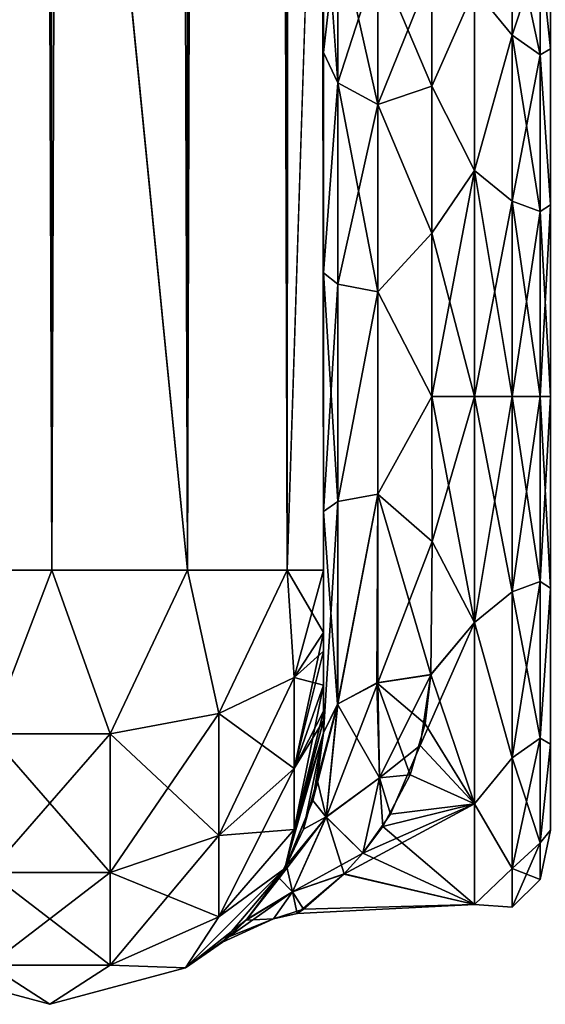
# Model space of a CAD drawing. Extents: x -23 to 470, y -1800 to 0.
# Tile 47 of 213: x 206 to 230, y -1800 to -1755. Entities that reach past the tile are written whole.
import ezdxf

# ---------------------------------------------------------------- set-up
doc = ezdxf.new("R2010")
doc.units = 0
doc.header["$LTSCALE"] = 61.997326
for name, color, linetype in [('225', 7, 'CONTINUOUS'), ('228', 7, 'CONTINUOUS'), ('229', 7, 'CONTINUOUS'), ('233', 7, 'CONTINUOUS'), ('234', 7, 'CONTINUOUS'), ('235', 7, 'CONTINUOUS'), ('239', 7, 'CONTINUOUS'), ('258', 7, 'CONTINUOUS'), ('259', 7, 'CONTINUOUS'), ('260', 7, 'CONTINUOUS'), ('267', 7, 'CONTINUOUS'), ('268', 7, 'CONTINUOUS'), ('270', 7, 'CONTINUOUS'), ('271', 7, 'CONTINUOUS'), ('274', 7, 'CONTINUOUS')]:
    doc.layers.add(name, color=color, linetype=linetype)

msp = doc.modelspace()

# ---------------------------------------------------------------- linework, layer by layer
at = {"layer": '225', "linetype": 'CONTINUOUS'}
for points in [[(219.55, -1782.865, 81.431), (219.55, -1783.734, 81), (219.55, -1728.15, 82), (219.55, -1782.865, 81.431)], [(219.55, -1728.15, 82), (219.55, -1783.734, 81), (219.55, -1736.977, 79.993), (219.55, -1728.15, 82)], [(219.55, -1780, 82), (219.55, -1782.865, 81.431), (219.55, -1728.15, 82), (219.55, -1780, 82)], [(219.55, -1728.15, -82), (219.55, -1736.981, -79.992), (219.55, -1780, -82), (219.55, -1728.15, -82)], [(219.55, -1736.811, 39.074), (219.55, -1736.981, 43.008), (219.55, -1777.301, 28.507), (219.55, -1736.811, 39.074)], [(219.55, -1743.907, 33.613), (219.55, -1736.811, 39.074), (219.55, -1777.301, 28.507), (219.55, -1743.907, 33.613)], [(219.55, -1736.813, -39.073), (219.55, -1743.908, -33.612), (219.55, -1787.5, -74.5), (219.55, -1736.813, -39.073)], [(219.55, -1736.977, -43.007), (219.55, -1736.813, -39.073), (219.55, -1787.5, -74.5), (219.55, -1736.977, -43.007)], [(219.55, -1786.933, 77.36), (219.55, -1787.5, 74.5), (219.55, -1736.977, 79.993), (219.55, -1786.933, 77.36)], [(219.55, -1736.977, 79.993), (219.55, -1787.5, 74.5), (219.55, -1744.158, 74.304), (219.55, -1736.977, 79.993)], [(219.55, -1786.5, 78.234), (219.55, -1786.933, 77.36), (219.55, -1736.977, 79.993), (219.55, -1786.5, 78.234)], [(219.55, -1785.305, 79.801), (219.55, -1786.5, 78.234), (219.55, -1736.977, 79.993), (219.55, -1785.305, 79.801)], [(219.55, -1783.734, 81), (219.55, -1785.305, 79.801), (219.55, -1736.977, 79.993), (219.55, -1783.734, 81)], [(219.55, -1744.158, -48.696), (219.55, -1736.977, -43.007), (219.55, -1787.5, -74.5), (219.55, -1744.158, -48.696)], [(219.55, -1736.981, 43.008), (219.55, -1744.161, 48.699), (219.55, -1777.301, 28.507), (219.55, -1736.981, 43.008)], [(219.55, -1736.981, -79.992), (219.55, -1744.161, -74.301), (219.55, -1785.305, -79.801), (219.55, -1736.981, -79.992)], [(219.55, -1780, -82), (219.55, -1736.981, -79.992), (219.55, -1782.865, -81.431), (219.55, -1780, -82)], [(219.55, -1782.865, -81.431), (219.55, -1736.981, -79.992), (219.55, -1783.734, -81), (219.55, -1782.865, -81.431)], [(219.55, -1783.734, -81), (219.55, -1736.981, -79.992), (219.55, -1785.305, -79.801), (219.55, -1783.734, -81)], [(219.55, -1747.989, 25.648), (219.55, -1743.907, 33.613), (219.55, -1766.309, 28.436), (219.55, -1747.989, 25.648)], [(219.55, -1766.309, 28.436), (219.55, -1743.907, 33.613), (219.55, -1777.301, 28.507), (219.55, -1766.309, 28.436)], [(219.55, -1743.908, -33.612), (219.55, -1747.99, -25.647), (219.55, -1766.309, -28.436), (219.55, -1743.908, -33.612)], [(219.55, -1787.5, -74.5), (219.55, -1743.908, -33.612), (219.55, -1777.301, -28.507), (219.55, -1787.5, -74.5)], [(219.55, -1777.301, -28.507), (219.55, -1743.908, -33.612), (219.55, -1766.309, -28.436), (219.55, -1777.301, -28.507)], [(219.55, -1787.5, 74.5), (219.55, -1787.5, 24.51), (219.55, -1744.158, 74.304), (219.55, -1787.5, 74.5)], [(219.55, -1744.158, 74.304), (219.55, -1787.5, 24.51), (219.55, -1748.128, 66.083), (219.55, -1744.158, 74.304)], [(219.55, -1748.128, -56.917), (219.55, -1744.158, -48.696), (219.55, -1787.5, -74.5), (219.55, -1748.128, -56.917)], [(219.55, -1748.129, 56.921), (219.55, -1787.5, 24.51), (219.55, -1744.161, 48.699), (219.55, -1748.129, 56.921)], [(219.55, -1744.161, 48.699), (219.55, -1787.5, 24.51), (219.55, -1777.301, 28.507), (219.55, -1744.161, 48.699)], [(219.55, -1744.161, -74.301), (219.55, -1748.129, -66.079), (219.55, -1787.5, -74.5), (219.55, -1744.161, -74.301)], [(219.55, -1785.305, -79.801), (219.55, -1744.161, -74.301), (219.55, -1786.5, -78.234), (219.55, -1785.305, -79.801)], [(219.55, -1786.5, -78.234), (219.55, -1744.161, -74.301), (219.55, -1786.933, -77.36), (219.55, -1786.5, -78.234)], [(219.55, -1786.933, -77.36), (219.55, -1744.161, -74.301), (219.55, -1787.5, -74.5), (219.55, -1786.933, -77.36)], [(219.55, -1748.296, 16.707), (219.55, -1747.989, 25.648), (219.55, -1756.146, 24.276), (219.55, -1748.296, 16.707)], [(219.55, -1756.146, 24.276), (219.55, -1747.989, 25.648), (219.55, -1766.309, 28.436), (219.55, -1756.146, 24.276)], [(219.55, -1747.99, -25.647), (219.55, -1748.296, -16.707), (219.55, -1756.146, -24.276), (219.55, -1747.99, -25.647)], [(219.55, -1766.309, -28.436), (219.55, -1747.99, -25.647), (219.55, -1756.146, -24.276), (219.55, -1766.309, -28.436)], [(219.55, -1748.128, 66.083), (219.55, -1787.5, 24.51), (219.55, -1748.129, 56.921), (219.55, -1748.128, 66.083)], [(219.55, -1748.129, -66.079), (219.55, -1748.128, -56.917), (219.55, -1787.5, -74.5), (219.55, -1748.129, -66.079)], [(219.55, -1787.5, -24.51), (219.55, -1787.5, -74.5), (219.55, -1777.301, -28.507), (219.55, -1787.5, -24.51)]]:
    msp.add_3dface(points, dxfattribs=at)
at = {"layer": '228', "linetype": 'CONTINUOUS'}
for points in [[(224.553, -1778.684, 23.05), (226.5, -1772, 24), (224.55, -1772, 24), (224.553, -1778.684, 23.05)], [(226.5, -1772, -24), (226.5, -1782.413, -21.623), (224.55, -1772, -24), (226.5, -1772, -24)], [(224.55, -1772, -24), (226.5, -1782.413, -21.623), (224.553, -1778.685, -23.05), (224.55, -1772, -24)], [(226.5, -1782.413, 21.623), (226.5, -1772, 24), (224.553, -1778.684, 23.05), (226.5, -1782.413, 21.623)], [(224.5, -1784.819, 20.289), (226.5, -1782.413, 21.623), (224.553, -1778.684, 23.05), (224.5, -1784.819, 20.289)], [(224.553, -1778.685, -23.05), (226.5, -1782.413, -21.623), (224.5, -1784.808, -20.297), (224.553, -1778.685, -23.05)], [(226.5, -1790.764, 14.964), (226.5, -1782.413, 21.623), (224.005, -1788.075, 17.822), (226.5, -1790.764, 14.964)], [(224.005, -1788.075, 17.822), (226.5, -1782.413, 21.623), (224.5, -1784.819, 20.289), (224.005, -1788.075, 17.822)], [(226.5, -1782.413, -21.623), (226.5, -1790.764, -14.964), (224.5, -1784.808, -20.297), (226.5, -1782.413, -21.623)], [(224.5, -1784.808, -20.297), (226.5, -1790.764, -14.964), (224.239, -1787.075, -18.674), (224.5, -1784.808, -20.297)], [(224.239, -1787.075, -18.674), (226.5, -1790.764, -14.964), (223.541, -1789.435, -16.493), (224.239, -1787.075, -18.674)], [(222.643, -1791.236, 14.351), (226.5, -1790.764, 14.964), (224.005, -1788.075, 17.822), (222.643, -1791.236, 14.351)], [(223.541, -1789.435, -16.493), (226.5, -1790.764, -14.964), (222.28, -1791.813, -13.544), (223.541, -1789.435, -16.493)], [(226.5, -1795.398, 5.341), (226.5, -1790.764, 14.964), (220.491, -1794.002, 9.588), (226.5, -1795.398, 5.341)], [(220.491, -1794.002, 9.588), (226.5, -1790.764, 14.964), (221.368, -1793.036, 11.553), (220.491, -1794.002, 9.588)], [(221.368, -1793.036, 11.553), (226.5, -1790.764, 14.964), (222.643, -1791.236, 14.351), (221.368, -1793.036, 11.553)], [(226.5, -1790.764, -14.964), (226.5, -1795.398, -5.341), (222.28, -1791.813, -13.544), (226.5, -1790.764, -14.964)], [(222.28, -1791.813, -13.544), (226.5, -1795.398, -5.341), (221.364, -1793.041, -11.544), (222.28, -1791.813, -13.544)], [(221.364, -1793.041, -11.544), (226.5, -1795.398, -5.341), (220.499, -1793.994, -9.605), (221.364, -1793.041, -11.544)], [(218.34, -1795.823, 2.907), (226.5, -1795.398, 5.341), (220.491, -1794.002, 9.588), (218.34, -1795.823, 2.907)], [(220.499, -1793.994, -9.605), (226.5, -1795.398, -5.341), (218.632, -1795.611, -4.302), (220.499, -1793.994, -9.605)], [(218.632, -1795.611, -4.302), (226.5, -1795.398, 5.341), (218.34, -1795.823, 2.907), (218.632, -1795.611, -4.302)], [(226.5, -1795.398, -5.341), (226.5, -1795.398, 5.341), (218.632, -1795.611, -4.302), (226.5, -1795.398, -5.341)]]:
    msp.add_3dface(points, dxfattribs=at)
at = {"layer": '229', "linetype": 'CONTINUOUS'}
for points in [[(224.55, -1752.383, -13.826), (226.5, -1753.236, -14.964), (224.55, -1757.708, -19.28), (224.55, -1752.383, -13.826)], [(224.55, -1757.708, 19.28), (226.5, -1753.236, 14.964), (224.55, -1752.383, 13.826), (224.55, -1757.708, 19.28)], [(226.5, -1753.236, -14.964), (226.5, -1761.587, -21.623), (224.55, -1757.708, -19.28), (226.5, -1753.236, -14.964)], [(226.5, -1761.587, 21.623), (226.5, -1753.236, 14.964), (224.55, -1757.708, 19.28), (226.5, -1761.587, 21.623)], [(224.55, -1757.708, -19.28), (226.5, -1761.587, -21.623), (224.55, -1764.474, -22.79), (224.55, -1757.708, -19.28)], [(224.55, -1764.474, 22.79), (226.5, -1761.587, 21.623), (224.55, -1757.708, 19.28), (224.55, -1764.474, 22.79)], [(224.55, -1772, 24), (226.5, -1772, 24), (226.5, -1761.587, 21.623), (224.55, -1772, 24)], [(226.5, -1761.587, -21.623), (226.5, -1772, -24), (224.55, -1764.474, -22.79), (226.5, -1761.587, -21.623)], [(224.55, -1772, 24), (226.5, -1761.587, 21.623), (224.55, -1764.474, 22.79), (224.55, -1772, 24)], [(226.5, -1772, -24), (224.55, -1772, -24), (224.55, -1764.474, -22.79), (226.5, -1772, -24)]]:
    msp.add_3dface(points, dxfattribs=at)
at = {"layer": '233', "linetype": 'CONTINUOUS'}
for points in [[(207.05, -1780, 94.5), (207, -1716.55, 94.5), (200.697, -20, 92.823), (207.05, -1780, 94.5)], [(200.697, -1780, 92.823), (207.05, -1780, 94.5), (200.697, -20, 92.823), (200.697, -1780, 92.823)]]:
    msp.add_3dface(points, dxfattribs=at)
at = {"layer": '234', "linetype": 'CONTINUOUS'}
for points in [[(207, -83.45, -94.5), (200.697, -1780, -92.823), (207.05, -20, -94.5), (207, -83.45, -94.5)], [(207.05, -20, -94.5), (200.697, -1780, -92.823), (200.697, -20, -92.823), (207.05, -20, -94.5)], [(207, -1716.55, -94.5), (200.697, -1780, -92.823), (207, -83.45, -94.5), (207, -1716.55, -94.5)], [(207.05, -1780, -94.5), (200.697, -1780, -92.823), (207, -1716.55, -94.5), (207.05, -1780, -94.5)]]:
    msp.add_3dface(points, dxfattribs=at)
at = {"layer": '235', "linetype": 'CONTINUOUS'}
for points in [[(207.05, -1780, -94.5), (207, -1716.55, -94.5), (213.3, -20, -92.825), (207.05, -1780, -94.5)], [(213.3, -1780, -92.825), (207.05, -1780, -94.5), (213.3, -20, -92.825), (213.3, -1780, -92.825)], [(217.875, -1780, -88.25), (213.3, -1780, -92.825), (217.875, -20, -88.25), (217.875, -1780, -88.25)], [(217.875, -20, -88.25), (213.3, -1780, -92.825), (213.3, -20, -92.825), (217.875, -20, -88.25)], [(219.55, -20, -82), (219.55, -71.85, -82), (217.875, -1780, -88.25), (219.55, -20, -82)], [(219.55, -20, -82), (217.875, -1780, -88.25), (217.875, -20, -88.25), (219.55, -20, -82)], [(219.55, -71.85, -82), (219.55, -1728.15, -82), (217.875, -1780, -88.25), (219.55, -71.85, -82)], [(219.55, -1728.15, -82), (219.55, -1780, -82), (217.875, -1780, -88.25), (219.55, -1728.15, -82)]]:
    msp.add_3dface(points, dxfattribs=at)
at = {"layer": '239', "linetype": 'CONTINUOUS'}
for points in [[(207.05, -20, 94.5), (207, -83.45, 94.5), (213.3, -1780, 92.825), (207.05, -20, 94.5)], [(207.05, -20, 94.5), (213.3, -1780, 92.825), (213.3, -20, 92.825), (207.05, -20, 94.5)], [(213.3, -1780, 92.825), (217.875, -1780, 88.25), (213.3, -20, 92.825), (213.3, -1780, 92.825)], [(213.3, -20, 92.825), (217.875, -1780, 88.25), (217.875, -20, 88.25), (213.3, -20, 92.825)], [(219.55, -1780, 82), (219.55, -1728.15, 82), (217.875, -20, 88.25), (219.55, -1780, 82)], [(217.875, -1780, 88.25), (219.55, -1780, 82), (217.875, -20, 88.25), (217.875, -1780, 88.25)], [(207, -83.45, 94.5), (207, -1716.55, 94.5), (213.3, -1780, 92.825), (207, -83.45, 94.5)], [(207, -1716.55, 94.5), (207.05, -1780, 94.5), (213.3, -1780, 92.825), (207, -1716.55, 94.5)]]:
    msp.add_3dface(points, dxfattribs=at)
at = {"layer": '258', "linetype": 'CONTINUOUS'}
for points in [[(207.05, -1780, 94.5), (200.697, -1780, 92.823), (204.168, -1787.534, 92.688), (207.05, -1780, 94.5)], [(209.732, -1787.534, 92.688), (207.05, -1780, 94.5), (204.168, -1787.534, 92.688), (209.732, -1787.534, 92.688)], [(213.3, -1780, 92.825), (207.05, -1780, 94.5), (209.732, -1787.534, 92.688), (213.3, -1780, 92.825)], [(214.744, -1786.61, 90.458), (213.3, -1780, 92.825), (209.732, -1787.534, 92.688), (214.744, -1786.61, 90.458)], [(217.875, -1780, 88.25), (213.3, -1780, 92.825), (214.744, -1786.61, 90.458), (217.875, -1780, 88.25)], [(218.212, -1784.946, 86.44), (217.875, -1780, 88.25), (214.744, -1786.61, 90.458), (218.212, -1784.946, 86.44)], [(219.55, -1782.865, 81.431), (219.55, -1780, 82), (217.875, -1780, 88.25), (219.55, -1782.865, 81.431)], [(219.55, -1782.865, 81.431), (217.875, -1780, 88.25), (218.212, -1784.946, 86.44), (219.55, -1782.865, 81.431)], [(219.55, -1783.734, 81), (219.55, -1782.865, 81.431), (218.212, -1784.946, 86.44), (219.55, -1783.734, 81)], [(219.55, -1785.305, 79.801), (219.55, -1783.734, 81), (218.212, -1784.946, 86.44), (219.55, -1785.305, 79.801)], [(218.212, -1784.946, 86.44), (214.744, -1786.61, 90.458), (218.212, -1789.142, 83.635), (218.212, -1784.946, 86.44)], [(219.55, -1785.305, 79.801), (218.212, -1784.946, 86.44), (218.212, -1789.142, 83.635), (219.55, -1785.305, 79.801)], [(219.55, -1786.5, 78.234), (219.55, -1785.305, 79.801), (218.212, -1789.142, 83.635), (219.55, -1786.5, 78.234)], [(214.744, -1786.61, 90.458), (209.732, -1787.534, 92.688), (214.744, -1792.219, 86.709), (214.744, -1786.61, 90.458)], [(214.744, -1786.61, 90.458), (214.744, -1792.219, 86.709), (218.212, -1789.142, 83.635), (214.744, -1786.61, 90.458)], [(219.55, -1786.933, 77.36), (219.55, -1786.5, 78.234), (218.212, -1789.142, 83.635), (219.55, -1786.933, 77.36)], [(219.55, -1787.5, 74.5), (219.55, -1786.933, 77.36), (218.212, -1791.944, 79.436), (219.55, -1787.5, 74.5)], [(218.212, -1791.944, 79.436), (219.55, -1786.933, 77.36), (218.212, -1789.142, 83.635), (218.212, -1791.944, 79.436)], [(209.732, -1787.534, 92.688), (204.168, -1787.534, 92.688), (209.732, -1793.926, 88.415), (209.732, -1787.534, 92.688)], [(204.168, -1787.534, 92.688), (204.168, -1793.926, 88.415), (209.732, -1793.926, 88.415), (204.168, -1787.534, 92.688)], [(209.732, -1787.534, 92.688), (209.732, -1793.926, 88.415), (214.744, -1792.219, 86.709), (209.732, -1787.534, 92.688)], [(217.775, -1793.75, 74.5), (219.55, -1787.5, 74.5), (218.212, -1791.944, 79.436), (217.775, -1793.75, 74.5)], [(214.744, -1792.219, 86.709), (218.212, -1791.944, 79.436), (218.212, -1789.142, 83.635), (214.744, -1792.219, 86.709)], [(214.744, -1795.963, 81.098), (217.775, -1793.75, 74.5), (218.212, -1791.944, 79.436), (214.744, -1795.963, 81.098)], [(214.744, -1795.963, 81.098), (218.212, -1791.944, 79.436), (214.744, -1792.219, 86.709), (214.744, -1795.963, 81.098)], [(209.732, -1793.926, 88.415), (214.744, -1795.963, 81.098), (214.744, -1792.219, 86.709), (209.732, -1793.926, 88.415)], [(213.2, -1798.325, 74.5), (217.775, -1793.75, 74.5), (214.744, -1795.963, 81.098), (213.2, -1798.325, 74.5)], [(204.168, -1798.194, 82.019), (209.732, -1798.194, 82.019), (204.168, -1793.926, 88.415), (204.168, -1798.194, 82.019)], [(204.168, -1793.926, 88.415), (209.732, -1798.194, 82.019), (209.732, -1793.926, 88.415), (204.168, -1793.926, 88.415)], [(209.732, -1798.194, 82.019), (214.744, -1795.963, 81.098), (209.732, -1793.926, 88.415), (209.732, -1798.194, 82.019)], [(209.732, -1798.194, 82.019), (213.2, -1798.325, 74.5), (214.744, -1795.963, 81.098), (209.732, -1798.194, 82.019)], [(200.7, -1798.325, 74.5), (206.95, -1800, 74.5), (204.168, -1798.194, 82.019), (200.7, -1798.325, 74.5)], [(204.168, -1798.194, 82.019), (206.95, -1800, 74.5), (209.732, -1798.194, 82.019), (204.168, -1798.194, 82.019)], [(206.95, -1800, 74.5), (213.2, -1798.325, 74.5), (209.732, -1798.194, 82.019), (206.95, -1800, 74.5)]]:
    msp.add_3dface(points, dxfattribs=at)
at = {"layer": '259', "linetype": 'CONTINUOUS'}
for points in [[(219.55, -1787.5, 24.51), (219.55, -1787.5, 74.5), (217.775, -1793.75, 74.5), (219.55, -1787.5, 24.51)], [(219.55, -1787.5, 24.51), (217.775, -1793.75, 74.5), (219.057, -1790.612, 21.135), (219.55, -1787.5, 24.51)], [(217.775, -1793.75, -74.5), (219.55, -1787.5, -74.5), (218.636, -1791.937, -19.226), (217.775, -1793.75, -74.5)], [(218.636, -1791.937, -19.226), (219.55, -1787.5, -74.5), (219.262, -1789.662, -22.31), (218.636, -1791.937, -19.226)], [(219.55, -1787.5, -74.5), (219.55, -1787.5, -24.51), (219.262, -1789.662, -22.31), (219.55, -1787.5, -74.5)], [(219.057, -1790.612, 21.135), (217.775, -1793.75, 74.5), (217.859, -1793.603, 16.214), (219.057, -1790.612, 21.135)], [(217.51, -1794.189, -14.928), (217.775, -1793.75, -74.5), (218.636, -1791.937, -19.226), (217.51, -1794.189, -14.928)], [(213.2, -1798.325, -74.5), (217.775, -1793.75, -74.5), (214.913, -1797.135, -0.598), (213.2, -1798.325, -74.5)], [(217.775, -1793.75, 74.5), (213.2, -1798.325, 74.5), (216.043, -1796.077, 9.205), (217.775, -1793.75, 74.5)], [(214.913, -1797.135, -0.598), (217.775, -1793.75, -74.5), (216.002, -1796.12, -9.006), (214.913, -1797.135, -0.598)], [(216.002, -1796.12, -9.006), (217.775, -1793.75, -74.5), (217.51, -1794.189, -14.928), (216.002, -1796.12, -9.006)], [(217.859, -1793.603, 16.214), (217.775, -1793.75, 74.5), (216.043, -1796.077, 9.205), (217.859, -1793.603, 16.214)], [(216.043, -1796.077, 9.205), (213.2, -1798.325, 74.5), (215.2, -1796.891, 4.517), (216.043, -1796.077, 9.205)], [(215.2, -1796.891, 4.517), (213.2, -1798.325, 74.5), (214.913, -1797.135, -0.598), (215.2, -1796.891, 4.517)], [(213.2, -1798.325, 74.5), (213.2, -1798.325, -74.5), (214.913, -1797.135, -0.598), (213.2, -1798.325, 74.5)], [(200.7, -1798.325, -74.5), (206.95, -1800, -74.5), (200.7, -1798.325, 74.5), (200.7, -1798.325, -74.5)], [(206.95, -1800, -74.5), (206.95, -1800, 74.5), (200.7, -1798.325, 74.5), (206.95, -1800, -74.5)], [(206.95, -1800, -74.5), (213.2, -1798.325, -74.5), (206.95, -1800, 74.5), (206.95, -1800, -74.5)], [(213.2, -1798.325, -74.5), (213.2, -1798.325, 74.5), (206.95, -1800, 74.5), (213.2, -1798.325, -74.5)]]:
    msp.add_3dface(points, dxfattribs=at)
at = {"layer": '260', "linetype": 'CONTINUOUS'}
for points in [[(200.697, -1780, -92.823), (207.05, -1780, -94.5), (204.168, -1787.534, -92.688), (200.697, -1780, -92.823)], [(204.168, -1787.534, -92.688), (207.05, -1780, -94.5), (209.732, -1787.534, -92.688), (204.168, -1787.534, -92.688)], [(207.05, -1780, -94.5), (213.3, -1780, -92.825), (209.732, -1787.534, -92.688), (207.05, -1780, -94.5)], [(209.732, -1787.534, -92.688), (213.3, -1780, -92.825), (214.744, -1786.61, -90.458), (209.732, -1787.534, -92.688)], [(213.3, -1780, -92.825), (217.875, -1780, -88.25), (214.744, -1786.61, -90.458), (213.3, -1780, -92.825)], [(214.744, -1786.61, -90.458), (217.875, -1780, -88.25), (218.212, -1784.946, -86.44), (214.744, -1786.61, -90.458)], [(217.875, -1780, -88.25), (219.55, -1780, -82), (218.212, -1784.946, -86.44), (217.875, -1780, -88.25)], [(219.55, -1780, -82), (219.55, -1782.865, -81.431), (218.212, -1784.946, -86.44), (219.55, -1780, -82)], [(219.55, -1782.865, -81.431), (219.55, -1783.734, -81), (218.212, -1789.142, -83.635), (219.55, -1782.865, -81.431)], [(218.212, -1784.946, -86.44), (219.55, -1782.865, -81.431), (218.212, -1789.142, -83.635), (218.212, -1784.946, -86.44)], [(219.55, -1783.734, -81), (219.55, -1785.305, -79.801), (218.212, -1789.142, -83.635), (219.55, -1783.734, -81)], [(214.744, -1786.61, -90.458), (218.212, -1784.946, -86.44), (214.744, -1792.219, -86.709), (214.744, -1786.61, -90.458)], [(214.744, -1792.219, -86.709), (218.212, -1784.946, -86.44), (218.212, -1789.142, -83.635), (214.744, -1792.219, -86.709)], [(219.55, -1785.305, -79.801), (219.55, -1786.5, -78.234), (218.212, -1791.944, -79.436), (219.55, -1785.305, -79.801)], [(219.55, -1785.305, -79.801), (218.212, -1791.944, -79.436), (218.212, -1789.142, -83.635), (219.55, -1785.305, -79.801)], [(209.732, -1787.534, -92.688), (214.744, -1786.61, -90.458), (209.732, -1793.926, -88.415), (209.732, -1787.534, -92.688)], [(209.732, -1793.926, -88.415), (214.744, -1786.61, -90.458), (214.744, -1792.219, -86.709), (209.732, -1793.926, -88.415)], [(219.55, -1786.5, -78.234), (219.55, -1786.933, -77.36), (218.212, -1791.944, -79.436), (219.55, -1786.5, -78.234)], [(219.55, -1786.933, -77.36), (219.55, -1787.5, -74.5), (217.775, -1793.75, -74.5), (219.55, -1786.933, -77.36)], [(219.55, -1786.933, -77.36), (217.775, -1793.75, -74.5), (218.212, -1791.944, -79.436), (219.55, -1786.933, -77.36)], [(204.168, -1787.534, -92.688), (209.732, -1787.534, -92.688), (204.168, -1793.926, -88.415), (204.168, -1787.534, -92.688)], [(204.168, -1793.926, -88.415), (209.732, -1787.534, -92.688), (209.732, -1793.926, -88.415), (204.168, -1793.926, -88.415)], [(218.212, -1791.944, -79.436), (214.744, -1795.963, -81.098), (218.212, -1789.142, -83.635), (218.212, -1791.944, -79.436)], [(214.744, -1795.963, -81.098), (214.744, -1792.219, -86.709), (218.212, -1789.142, -83.635), (214.744, -1795.963, -81.098)], [(218.212, -1791.944, -79.436), (217.775, -1793.75, -74.5), (214.744, -1795.963, -81.098), (218.212, -1791.944, -79.436)], [(214.744, -1795.963, -81.098), (209.732, -1798.194, -82.019), (214.744, -1792.219, -86.709), (214.744, -1795.963, -81.098)], [(209.732, -1798.194, -82.019), (209.732, -1793.926, -88.415), (214.744, -1792.219, -86.709), (209.732, -1798.194, -82.019)], [(217.775, -1793.75, -74.5), (213.2, -1798.325, -74.5), (214.744, -1795.963, -81.098), (217.775, -1793.75, -74.5)], [(209.732, -1798.194, -82.019), (204.168, -1798.194, -82.019), (209.732, -1793.926, -88.415), (209.732, -1798.194, -82.019)], [(204.168, -1798.194, -82.019), (204.168, -1793.926, -88.415), (209.732, -1793.926, -88.415), (204.168, -1798.194, -82.019)], [(214.744, -1795.963, -81.098), (213.2, -1798.325, -74.5), (209.732, -1798.194, -82.019), (214.744, -1795.963, -81.098)], [(206.95, -1800, -74.5), (200.7, -1798.325, -74.5), (204.168, -1798.194, -82.019), (206.95, -1800, -74.5)], [(209.732, -1798.194, -82.019), (206.95, -1800, -74.5), (204.168, -1798.194, -82.019), (209.732, -1798.194, -82.019)], [(213.2, -1798.325, -74.5), (206.95, -1800, -74.5), (209.732, -1798.194, -82.019), (213.2, -1798.325, -74.5)]]:
    msp.add_3dface(points, dxfattribs=at)
at = {"layer": '267', "linetype": 'CONTINUOUS'}
for points in [[(219.55, -1756.146, -24.276), (219.55, -1748.296, -16.707), (220.221, -1757.552, -22.213), (219.55, -1756.146, -24.276)], [(219.55, -1748.296, -16.707), (220.221, -1750.341, -15.266), (220.221, -1757.552, -22.213), (219.55, -1748.296, -16.707)], [(220.221, -1750.341, -15.266), (222.055, -1751.838, -14.211), (222.055, -1758.551, -20.678), (220.221, -1750.341, -15.266)], [(220.221, -1757.552, -22.213), (220.221, -1750.341, -15.266), (222.055, -1758.551, -20.678), (220.221, -1757.552, -22.213)], [(224.55, -1752.383, -13.826), (224.55, -1757.708, -19.28), (222.055, -1751.838, -14.211), (224.55, -1752.383, -13.826)], [(222.055, -1751.838, -14.211), (224.55, -1757.708, -19.28), (222.055, -1758.551, -20.678), (222.055, -1751.838, -14.211)], [(219.55, -1766.309, -28.436), (219.55, -1756.146, -24.276), (220.221, -1757.552, -22.213), (219.55, -1766.309, -28.436)], [(220.221, -1766.827, -25.989), (219.55, -1766.309, -28.436), (220.221, -1757.552, -22.213), (220.221, -1766.827, -25.989)], [(220.221, -1766.827, -25.989), (220.221, -1757.552, -22.213), (222.055, -1767.185, -24.192), (220.221, -1766.827, -25.989)], [(222.055, -1767.185, -24.192), (220.221, -1757.552, -22.213), (222.055, -1758.551, -20.678), (222.055, -1767.185, -24.192)], [(224.55, -1757.708, -19.28), (224.55, -1764.474, -22.79), (222.055, -1758.551, -20.678), (224.55, -1757.708, -19.28)], [(224.55, -1764.474, -22.79), (222.055, -1767.185, -24.192), (222.055, -1758.551, -20.678), (224.55, -1764.474, -22.79)], [(224.55, -1764.474, -22.79), (224.55, -1772, -24), (222.055, -1767.185, -24.192), (224.55, -1764.474, -22.79)], [(219.55, -1777.301, -28.507), (219.55, -1766.309, -28.436), (220.221, -1776.841, -26.053), (219.55, -1777.301, -28.507)], [(220.221, -1776.841, -26.053), (219.55, -1766.309, -28.436), (220.221, -1766.827, -25.989), (220.221, -1776.841, -26.053)], [(220.221, -1776.841, -26.053), (220.221, -1766.827, -25.989), (222.055, -1767.185, -24.192), (220.221, -1776.841, -26.053)], [(222.055, -1776.506, -24.252), (220.221, -1776.841, -26.053), (222.055, -1767.185, -24.192), (222.055, -1776.506, -24.252)], [(224.55, -1772, -24), (222.055, -1776.506, -24.252), (222.055, -1767.185, -24.192), (224.55, -1772, -24)], [(224.55, -1772, -24), (224.553, -1778.685, -23.05), (222.055, -1776.506, -24.252), (224.55, -1772, -24)], [(222.015, -1785.197, -20.868), (220.207, -1786.175, -22.416), (222.055, -1776.506, -24.252), (222.015, -1785.197, -20.868)], [(220.207, -1786.175, -22.416), (220.221, -1776.841, -26.053), (222.055, -1776.506, -24.252), (220.207, -1786.175, -22.416)], [(224.5, -1784.808, -20.297), (222.015, -1785.197, -20.868), (222.055, -1776.506, -24.252), (224.5, -1784.808, -20.297)], [(224.553, -1778.685, -23.05), (224.5, -1784.808, -20.297), (222.055, -1776.506, -24.252), (224.553, -1778.685, -23.05)], [(220.207, -1786.175, -22.416), (219.55, -1777.301, -28.507), (220.221, -1776.841, -26.053), (220.207, -1786.175, -22.416)], [(219.55, -1787.5, -24.51), (219.55, -1777.301, -28.507), (220.207, -1786.175, -22.416), (219.55, -1787.5, -24.51)]]:
    msp.add_3dface(points, dxfattribs=at)
at = {"layer": '268', "linetype": 'CONTINUOUS'}
for points in [[(219.55, -1748.296, 16.707), (219.55, -1756.146, 24.276), (220.221, -1750.341, 15.266), (219.55, -1748.296, 16.707)], [(220.221, -1750.341, 15.266), (219.55, -1756.146, 24.276), (220.221, -1757.552, 22.213), (220.221, -1750.341, 15.266)], [(222.055, -1751.838, 14.211), (220.221, -1750.341, 15.266), (220.221, -1757.552, 22.213), (222.055, -1751.838, 14.211)], [(222.055, -1751.838, 14.211), (220.221, -1757.552, 22.213), (222.055, -1758.551, 20.678), (222.055, -1751.838, 14.211)], [(224.55, -1752.383, 13.826), (222.055, -1751.838, 14.211), (222.055, -1758.551, 20.678), (224.55, -1752.383, 13.826)], [(224.55, -1757.708, 19.28), (224.55, -1752.383, 13.826), (222.055, -1758.551, 20.678), (224.55, -1757.708, 19.28)], [(219.55, -1756.146, 24.276), (219.55, -1766.309, 28.436), (220.221, -1757.552, 22.213), (219.55, -1756.146, 24.276)], [(220.221, -1757.552, 22.213), (219.55, -1766.309, 28.436), (220.221, -1766.827, 25.989), (220.221, -1757.552, 22.213)], [(220.221, -1757.552, 22.213), (220.221, -1766.827, 25.989), (222.055, -1758.551, 20.678), (220.221, -1757.552, 22.213)], [(224.55, -1764.474, 22.79), (224.55, -1757.708, 19.28), (222.055, -1758.551, 20.678), (224.55, -1764.474, 22.79)], [(222.055, -1758.551, 20.678), (220.221, -1766.827, 25.989), (222.055, -1767.185, 24.192), (222.055, -1758.551, 20.678)], [(224.55, -1764.474, 22.79), (222.055, -1758.551, 20.678), (222.055, -1767.185, 24.192), (224.55, -1764.474, 22.79)], [(224.55, -1772, 24), (224.55, -1764.474, 22.79), (222.055, -1767.185, 24.192), (224.55, -1772, 24)], [(219.55, -1766.309, 28.436), (219.55, -1777.301, 28.507), (220.221, -1766.827, 25.989), (219.55, -1766.309, 28.436)], [(220.221, -1766.827, 25.989), (219.55, -1777.301, 28.507), (220.221, -1776.841, 26.053), (220.221, -1766.827, 25.989)], [(220.221, -1766.827, 25.989), (220.221, -1776.841, 26.053), (222.055, -1767.185, 24.192), (220.221, -1766.827, 25.989)], [(222.055, -1767.185, 24.192), (220.221, -1776.841, 26.053), (222.055, -1776.506, 24.252), (222.055, -1767.185, 24.192)], [(224.55, -1772, 24), (222.055, -1767.185, 24.192), (222.055, -1776.506, 24.252), (224.55, -1772, 24)], [(224.553, -1778.684, 23.05), (224.55, -1772, 24), (222.055, -1776.506, 24.252), (224.553, -1778.684, 23.05)], [(220.221, -1776.841, 26.053), (220.221, -1786.163, 22.396), (222.055, -1776.506, 24.252), (220.221, -1776.841, 26.053)], [(222.055, -1776.506, 24.252), (220.221, -1786.163, 22.396), (222.055, -1785.184, 20.848), (222.055, -1776.506, 24.252)], [(224.553, -1778.684, 23.05), (222.055, -1776.506, 24.252), (222.055, -1785.184, 20.848), (224.553, -1778.684, 23.05)], [(219.55, -1777.301, 28.507), (219.55, -1787.5, 24.51), (220.221, -1776.841, 26.053), (219.55, -1777.301, 28.507)], [(220.221, -1776.841, 26.053), (219.55, -1787.5, 24.51), (220.221, -1786.163, 22.396), (220.221, -1776.841, 26.053)], [(224.5, -1784.819, 20.289), (224.553, -1778.684, 23.05), (222.055, -1785.184, 20.848), (224.5, -1784.819, 20.289)]]:
    msp.add_3dface(points, dxfattribs=at)
at = {"layer": '270', "linetype": 'CONTINUOUS'}
for points in [[(226.5, -1753.236, -14.964), (228.248, -1750.259, -9.005), (228.248, -1755.36, -16.64), (226.5, -1753.236, -14.964)], [(226.5, -1753.236, 14.964), (228.248, -1755.36, 16.64), (228.248, -1750.259, 9.005), (226.5, -1753.236, 14.964)], [(229.531, -1751.444, -8.515), (229.531, -1756.267, -15.733), (228.248, -1750.259, -9.005), (229.531, -1751.444, -8.515)], [(228.248, -1750.259, -9.005), (229.531, -1756.267, -15.733), (228.248, -1755.36, -16.64), (228.248, -1750.259, -9.005)], [(228.248, -1755.36, 16.64), (229.531, -1751.444, 8.515), (228.248, -1750.259, 9.005), (228.248, -1755.36, 16.64)], [(229.531, -1756.267, 15.733), (229.531, -1751.444, 8.515), (228.248, -1755.36, 16.64), (229.531, -1756.267, 15.733)], [(230, -1755.991, 12.803), (230, -1752.022, 4.582), (229.531, -1751.444, 8.515), (230, -1755.991, 12.803)], [(229.531, -1756.267, 15.733), (230, -1755.991, 12.803), (229.531, -1751.444, 8.515), (229.531, -1756.267, 15.733)], [(230, -1752.022, -4.582), (230, -1755.991, -12.803), (229.531, -1751.444, -8.515), (230, -1752.022, -4.582)], [(229.531, -1751.444, -8.515), (230, -1755.991, -12.803), (229.531, -1756.267, -15.733), (229.531, -1751.444, -8.515)], [(226.5, -1761.587, -21.623), (226.5, -1753.236, -14.964), (228.248, -1755.36, -16.64), (226.5, -1761.587, -21.623)], [(226.5, -1753.236, 14.964), (226.5, -1761.587, 21.623), (228.248, -1755.36, 16.64), (226.5, -1753.236, 14.964)], [(226.5, -1761.587, -21.623), (228.248, -1755.36, -16.64), (228.248, -1762.995, -21.741), (226.5, -1761.587, -21.623)], [(226.5, -1761.587, 21.623), (228.248, -1762.995, 21.741), (228.248, -1755.36, 16.64), (226.5, -1761.587, 21.623)], [(228.248, -1755.36, -16.64), (229.531, -1763.485, -20.556), (228.248, -1762.995, -21.741), (228.248, -1755.36, -16.64)], [(229.531, -1756.267, -15.733), (229.531, -1763.485, -20.556), (228.248, -1755.36, -16.64), (229.531, -1756.267, -15.733)], [(228.248, -1762.995, 21.741), (229.531, -1756.267, 15.733), (228.248, -1755.36, 16.64), (228.248, -1762.995, 21.741)], [(229.531, -1763.485, 20.556), (229.531, -1756.267, 15.733), (228.248, -1762.995, 21.741), (229.531, -1763.485, 20.556)], [(230, -1763.173, 18.494), (230, -1755.991, 12.803), (229.531, -1756.267, 15.733), (230, -1763.173, 18.494)], [(230, -1755.991, -12.803), (230, -1763.174, -18.494), (229.531, -1756.267, -15.733), (230, -1755.991, -12.803)], [(229.531, -1763.485, 20.556), (230, -1763.173, 18.494), (229.531, -1756.267, 15.733), (229.531, -1763.485, 20.556)], [(229.531, -1756.267, -15.733), (230, -1763.174, -18.494), (229.531, -1763.485, -20.556), (229.531, -1756.267, -15.733)], [(226.5, -1761.587, 21.623), (226.5, -1772, 24), (228.248, -1762.995, 21.741), (226.5, -1761.587, 21.623)], [(226.5, -1772, -24), (226.5, -1761.587, -21.623), (228.248, -1772, -23.532), (226.5, -1772, -24)], [(228.248, -1772, -23.532), (226.5, -1761.587, -21.623), (228.248, -1762.995, -21.741), (228.248, -1772, -23.532)], [(226.5, -1772, 24), (228.248, -1772, 23.532), (228.248, -1762.995, 21.741), (226.5, -1772, 24)], [(228.248, -1772, 23.532), (229.531, -1763.485, 20.556), (228.248, -1762.995, 21.741), (228.248, -1772, 23.532)], [(229.531, -1763.485, -20.556), (229.531, -1772, -22.25), (228.248, -1762.995, -21.741), (229.531, -1763.485, -20.556)], [(229.531, -1772, -22.25), (228.248, -1772, -23.532), (228.248, -1762.995, -21.741), (229.531, -1772, -22.25)], [(228.248, -1772, 23.532), (229.531, -1772, 22.25), (229.531, -1763.485, 20.556), (228.248, -1772, 23.532)], [(230, -1772, 20.5), (230, -1763.173, 18.494), (229.531, -1772, 22.25), (230, -1772, 20.5)], [(229.531, -1772, 22.25), (230, -1763.173, 18.494), (229.531, -1763.485, 20.556), (229.531, -1772, 22.25)], [(230, -1763.174, -18.494), (230, -1772, -20.5), (229.531, -1763.485, -20.556), (230, -1763.174, -18.494)], [(230, -1772, -20.5), (229.531, -1772, -22.25), (229.531, -1763.485, -20.556), (230, -1772, -20.5)]]:
    msp.add_3dface(points, dxfattribs=at)
at = {"layer": '271', "linetype": 'CONTINUOUS'}
for points in [[(226.5, -1772, 24), (226.5, -1782.413, 21.623), (228.248, -1772, 23.532), (226.5, -1772, 24)], [(226.5, -1782.413, 21.623), (228.248, -1781.005, 21.741), (228.248, -1772, 23.532), (226.5, -1782.413, 21.623)], [(226.5, -1782.413, -21.623), (226.5, -1772, -24), (228.248, -1781.005, -21.741), (226.5, -1782.413, -21.623)], [(226.5, -1772, -24), (228.248, -1772, -23.532), (228.248, -1781.005, -21.741), (226.5, -1772, -24)], [(228.248, -1781.005, 21.741), (229.531, -1772, 22.25), (228.248, -1772, 23.532), (228.248, -1781.005, 21.741)], [(229.531, -1780.515, 20.556), (229.531, -1772, 22.25), (228.248, -1781.005, 21.741), (229.531, -1780.515, 20.556)], [(228.248, -1772, -23.532), (229.531, -1780.515, -20.556), (228.248, -1781.005, -21.741), (228.248, -1772, -23.532)], [(229.531, -1772, -22.25), (229.531, -1780.515, -20.556), (228.248, -1772, -23.532), (229.531, -1772, -22.25)], [(230, -1780.826, 18.494), (230, -1772, 20.5), (229.531, -1780.515, 20.556), (230, -1780.826, 18.494)], [(229.531, -1780.515, 20.556), (230, -1772, 20.5), (229.531, -1772, 22.25), (229.531, -1780.515, 20.556)], [(230, -1772, -20.5), (230, -1780.827, -18.494), (229.531, -1772, -22.25), (230, -1772, -20.5)], [(229.531, -1772, -22.25), (230, -1780.827, -18.494), (229.531, -1780.515, -20.556), (229.531, -1772, -22.25)], [(228.248, -1788.64, 16.64), (229.531, -1780.515, 20.556), (228.248, -1781.005, 21.741), (228.248, -1788.64, 16.64)], [(229.531, -1787.733, 15.733), (229.531, -1780.515, 20.556), (228.248, -1788.64, 16.64), (229.531, -1787.733, 15.733)], [(229.531, -1780.515, -20.556), (229.531, -1787.733, -15.733), (228.248, -1781.005, -21.741), (229.531, -1780.515, -20.556)], [(229.531, -1780.515, -20.556), (230, -1780.827, -18.494), (229.531, -1787.733, -15.733), (229.531, -1780.515, -20.556)], [(229.531, -1787.733, 15.733), (230, -1780.826, 18.494), (229.531, -1780.515, 20.556), (229.531, -1787.733, 15.733)], [(226.5, -1782.413, 21.623), (228.248, -1788.64, 16.64), (228.248, -1781.005, 21.741), (226.5, -1782.413, 21.623)], [(226.5, -1782.413, -21.623), (228.248, -1781.005, -21.741), (228.248, -1788.64, -16.64), (226.5, -1782.413, -21.623)], [(228.248, -1781.005, -21.741), (229.531, -1787.733, -15.733), (228.248, -1788.64, -16.64), (228.248, -1781.005, -21.741)], [(230, -1788.009, 12.803), (230, -1780.826, 18.494), (229.531, -1787.733, 15.733), (230, -1788.009, 12.803)], [(230, -1780.827, -18.494), (230, -1788.009, -12.803), (229.531, -1787.733, -15.733), (230, -1780.827, -18.494)], [(226.5, -1782.413, 21.623), (226.5, -1790.764, 14.964), (228.248, -1788.64, 16.64), (226.5, -1782.413, 21.623)], [(226.5, -1790.764, -14.964), (226.5, -1782.413, -21.623), (228.248, -1788.64, -16.64), (226.5, -1790.764, -14.964)], [(228.248, -1793.741, 9.005), (229.531, -1787.733, 15.733), (228.248, -1788.64, 16.64), (228.248, -1793.741, 9.005)], [(229.531, -1792.556, 8.515), (229.531, -1787.733, 15.733), (228.248, -1793.741, 9.005), (229.531, -1792.556, 8.515)], [(229.531, -1787.733, -15.733), (229.531, -1792.556, -8.515), (228.248, -1788.64, -16.64), (229.531, -1787.733, -15.733)], [(229.531, -1787.733, -15.733), (230, -1788.009, -12.803), (229.531, -1792.556, -8.515), (229.531, -1787.733, -15.733)], [(229.531, -1792.556, 8.515), (230, -1788.009, 12.803), (229.531, -1787.733, 15.733), (229.531, -1792.556, 8.515)], [(230, -1788.009, -12.803), (230, -1791.978, -4.582), (229.531, -1792.556, -8.515), (230, -1788.009, -12.803)], [(230, -1791.978, 4.582), (230, -1788.009, 12.803), (229.531, -1792.556, 8.515), (230, -1791.978, 4.582)], [(226.5, -1790.764, 14.964), (228.248, -1793.741, 9.005), (228.248, -1788.64, 16.64), (226.5, -1790.764, 14.964)], [(226.5, -1790.764, -14.964), (228.248, -1788.64, -16.64), (228.248, -1793.741, -9.005), (226.5, -1790.764, -14.964)], [(228.248, -1788.64, -16.64), (229.531, -1792.556, -8.515), (228.248, -1793.741, -9.005), (228.248, -1788.64, -16.64)], [(226.5, -1790.764, 14.964), (226.5, -1795.398, 5.341), (228.248, -1793.741, 9.005), (226.5, -1790.764, 14.964)], [(226.5, -1795.398, -5.341), (226.5, -1790.764, -14.964), (228.248, -1793.741, -9.005), (226.5, -1795.398, -5.341)], [(230, -1791.978, -4.582), (230, -1791.978, 4.582), (229.531, -1794.25, 0), (230, -1791.978, -4.582)], [(229.531, -1792.556, -8.515), (230, -1791.978, -4.582), (229.531, -1794.25, 0), (229.531, -1792.556, -8.515)], [(229.531, -1794.25, 0), (230, -1791.978, 4.582), (229.531, -1792.556, 8.515), (229.531, -1794.25, 0)], [(228.248, -1795.532, 0), (229.531, -1792.556, 8.515), (228.248, -1793.741, 9.005), (228.248, -1795.532, 0)], [(229.531, -1794.25, 0), (229.531, -1792.556, 8.515), (228.248, -1795.532, 0), (229.531, -1794.25, 0)], [(229.531, -1792.556, -8.515), (229.531, -1794.25, 0), (228.248, -1793.741, -9.005), (229.531, -1792.556, -8.515)], [(226.5, -1795.398, 5.341), (228.248, -1795.532, 0), (228.248, -1793.741, 9.005), (226.5, -1795.398, 5.341)], [(226.5, -1795.398, -5.341), (228.248, -1793.741, -9.005), (228.248, -1795.532, 0), (226.5, -1795.398, -5.341)], [(228.248, -1793.741, -9.005), (229.531, -1794.25, 0), (228.248, -1795.532, 0), (228.248, -1793.741, -9.005)], [(226.5, -1795.398, 5.341), (226.5, -1795.398, -5.341), (228.248, -1795.532, 0), (226.5, -1795.398, 5.341)]]:
    msp.add_3dface(points, dxfattribs=at)
at = {"layer": '274', "linetype": 'CONTINUOUS'}
for points in [[(224.5, -1784.808, -20.297), (224.239, -1787.075, -18.674), (222.015, -1785.197, -20.868), (224.5, -1784.808, -20.297)], [(224.5, -1784.819, 20.289), (222.055, -1785.184, 20.848), (222.127, -1789.573, 16.626), (224.5, -1784.819, 20.289)], [(224.005, -1788.075, 17.822), (224.5, -1784.819, 20.289), (222.127, -1789.573, 16.626), (224.005, -1788.075, 17.822)], [(222.055, -1785.184, 20.848), (220.221, -1786.163, 22.396), (219.68, -1791.372, 16.129), (222.055, -1785.184, 20.848)], [(222.055, -1785.184, 20.848), (219.68, -1791.372, 16.129), (222.127, -1789.573, 16.626), (222.055, -1785.184, 20.848)], [(222.128, -1789.568, -16.631), (220.207, -1786.175, -22.416), (222.015, -1785.197, -20.868), (222.128, -1789.568, -16.631)], [(224.239, -1787.075, -18.674), (223.541, -1789.435, -16.493), (222.015, -1785.197, -20.868), (224.239, -1787.075, -18.674)], [(223.541, -1789.435, -16.493), (222.128, -1789.568, -16.631), (222.015, -1785.197, -20.868), (223.541, -1789.435, -16.493)], [(219.55, -1787.5, 24.51), (219.057, -1790.612, 21.135), (220.221, -1786.163, 22.396), (219.55, -1787.5, 24.51)], [(220.221, -1786.163, 22.396), (219.057, -1790.612, 21.135), (219.68, -1791.372, 16.129), (220.221, -1786.163, 22.396)], [(219.262, -1789.662, -22.31), (219.55, -1787.5, -24.51), (220.207, -1786.175, -22.416), (219.262, -1789.662, -22.31)], [(219.681, -1791.371, -16.13), (219.262, -1789.662, -22.31), (220.207, -1786.175, -22.416), (219.681, -1791.371, -16.13)], [(219.681, -1791.371, -16.13), (220.207, -1786.175, -22.416), (222.128, -1789.568, -16.631), (219.681, -1791.371, -16.13)], [(222.643, -1791.236, 14.351), (224.005, -1788.075, 17.822), (222.127, -1789.573, 16.626), (222.643, -1791.236, 14.351)], [(218.636, -1791.937, -19.226), (219.262, -1789.662, -22.31), (219.681, -1791.371, -16.13), (218.636, -1791.937, -19.226)], [(219.68, -1791.372, 16.129), (221.368, -1793.036, 11.553), (222.127, -1789.573, 16.626), (219.68, -1791.372, 16.129)], [(221.364, -1793.041, -11.544), (219.681, -1791.371, -16.13), (222.128, -1789.568, -16.631), (221.364, -1793.041, -11.544)], [(222.28, -1791.813, -13.544), (221.364, -1793.041, -11.544), (222.128, -1789.568, -16.631), (222.28, -1791.813, -13.544)], [(221.368, -1793.036, 11.553), (222.643, -1791.236, 14.351), (222.127, -1789.573, 16.626), (221.368, -1793.036, 11.553)], [(223.541, -1789.435, -16.493), (222.28, -1791.813, -13.544), (222.128, -1789.568, -16.631), (223.541, -1789.435, -16.493)], [(219.057, -1790.612, 21.135), (217.859, -1793.603, 16.214), (219.68, -1791.372, 16.129), (219.057, -1790.612, 21.135)], [(217.51, -1794.189, -14.928), (218.636, -1791.937, -19.226), (219.681, -1791.371, -16.13), (217.51, -1794.189, -14.928)], [(218.133, -1794.815, -8.376), (217.51, -1794.189, -14.928), (219.681, -1791.371, -16.13), (218.133, -1794.815, -8.376)], [(219.68, -1791.372, 16.129), (217.859, -1793.603, 16.214), (218.132, -1794.816, 8.373), (219.68, -1791.372, 16.129)], [(221.368, -1793.036, 11.553), (219.68, -1791.372, 16.129), (218.132, -1794.816, 8.373), (221.368, -1793.036, 11.553)], [(220.499, -1793.994, -9.605), (218.133, -1794.815, -8.376), (219.681, -1791.371, -16.13), (220.499, -1793.994, -9.605)], [(221.364, -1793.041, -11.544), (220.499, -1793.994, -9.605), (219.681, -1791.371, -16.13), (221.364, -1793.041, -11.544)], [(220.491, -1794.002, 9.588), (221.368, -1793.036, 11.553), (218.132, -1794.816, 8.373), (220.491, -1794.002, 9.588)], [(217.859, -1793.603, 16.214), (216.043, -1796.077, 9.205), (218.132, -1794.816, 8.373), (217.859, -1793.603, 16.214)], [(216.002, -1796.12, -9.006), (217.51, -1794.189, -14.928), (218.133, -1794.815, -8.376), (216.002, -1796.12, -9.006)], [(218.34, -1795.823, 2.907), (220.491, -1794.002, 9.588), (218.132, -1794.816, 8.373), (218.34, -1795.823, 2.907)], [(220.499, -1793.994, -9.605), (218.632, -1795.611, -4.302), (218.133, -1794.815, -8.376), (220.499, -1793.994, -9.605)], [(216.043, -1796.077, 9.205), (215.2, -1796.891, 4.517), (218.132, -1794.816, 8.373), (216.043, -1796.077, 9.205)], [(218.132, -1794.816, 8.373), (215.2, -1796.891, 4.517), (217.259, -1796.069, -0.003), (218.132, -1794.816, 8.373)], [(217.259, -1796.069, -0.003), (216.002, -1796.12, -9.006), (218.133, -1794.815, -8.376), (217.259, -1796.069, -0.003)], [(218.632, -1795.611, -4.302), (217.259, -1796.069, -0.003), (218.133, -1794.815, -8.376), (218.632, -1795.611, -4.302)], [(218.34, -1795.823, 2.907), (218.132, -1794.816, 8.373), (217.259, -1796.069, -0.003), (218.34, -1795.823, 2.907)], [(218.632, -1795.611, -4.302), (218.34, -1795.823, 2.907), (217.259, -1796.069, -0.003), (218.632, -1795.611, -4.302)], [(215.2, -1796.891, 4.517), (214.913, -1797.135, -0.598), (217.259, -1796.069, -0.003), (215.2, -1796.891, 4.517)], [(214.913, -1797.135, -0.598), (216.002, -1796.12, -9.006), (217.259, -1796.069, -0.003), (214.913, -1797.135, -0.598)]]:
    msp.add_3dface(points, dxfattribs=at)

doc.saveas('drawing.dxf')
